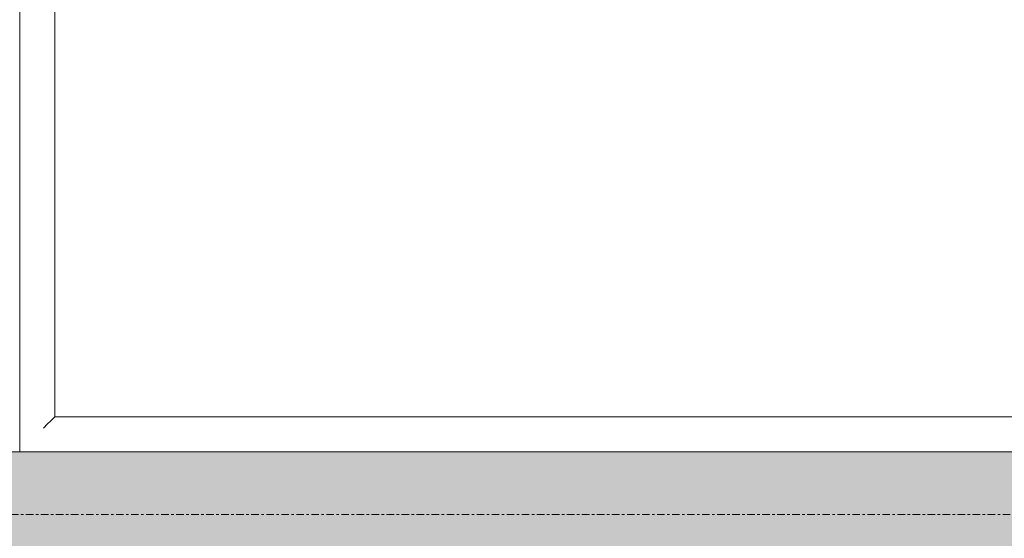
# Model space of a CAD drawing. Header units: millimetres. Extents: x -281 to 145437, y -16481 to 78869.
# Tile 198 of 256: x 25950 to 26736, y 43581 to 43995. Entities that reach past the tile are written whole.
import ezdxf

# ---------------------------------------------------------------- set-up
doc = ezdxf.new("R2010")
doc.units = ezdxf.units.MM
doc.linetypes.add('Grid Line', pattern=[12, 6, -2, 2, -2])
for name, color, linetype, lineweight in [('A--A2__Ruwbouw', 8, 'Continuous', 5), ('A--L$01A__Algemeen', 7, 'Continuous', 5), ('A--L$07A__Stramien', 1, 'Continuous', 5), ('A--L21__Buitenwanden', 3, 'Continuous', 5), ('A--L82__LosseGebruikersInvent', 1, 'Continuous', 5)]:
    doc.layers.add(name, color=color, linetype=linetype, lineweight=lineweight)

# ---------------------------------------------------------------- blocks, each defined once
blk = doc.blocks.new('NLRS_82_FU_UN_spoekbak_gen_kad - spoelbak dxbxh 900x1200x957-V204-L_80_ 11')
at = {"layer": 'A--L$01A__Algemeen'}
for p, q in [((600, -577.32), (600, 322.68)), ((573.73, 296.41), (579.27, 301.94)), ((572, 294.68), (-572, 294.68)), ((-572, 294.68), (0, 294.68)), ((572, 294.68), (0, 294.68)), ((572, -549.32), (572, 294.68)), ((572, -549.32), (572, 294.68))]:
    blk.add_line(p, q, dxfattribs=at)
for points in [[(581.04, 303.71), (580.81, 303.49), (580.38, 303.06), (579.77, 302.45), (579.43, 302.1), (579.27, 301.94)], [(573.73, 296.41), (573.58, 296.26), (573.24, 295.91), (572.64, 295.32), (572.22, 294.89), (572, 294.68)]]:
    blk.add_open_spline(points, degree=3, dxfattribs=at)

msp = doc.modelspace()

# ---------------------------------------------------------------- hatches: boundary and pattern name
at = {"layer": 'A--A2__Ruwbouw'}
msp.add_hatch(color=256, dxfattribs=at).paths.add_polyline_path([(25050, 43550), (31300, 43550), (31300, 43650), (25050, 43650)])

# ---------------------------------------------------------------- linework, layer by layer
at = {"layer": 'A--L$07A__Stramien', "linetype": 'Grid Line'}
msp.add_line((100372.97, 43600), (-281.13, 43600), dxfattribs=at)
at = {"layer": 'A--L21__Buitenwanden'}
msp.add_line((31300, 43650), (25050, 43650), dxfattribs=at)

# ---------------------------------------------------------------- block references
at = {"layer": 'A--L82__LosseGebruikersInvent', "rotation": 180}
msp.add_blockref('NLRS_82_FU_UN_spoekbak_gen_kad - spoelbak dxbxh 900x1200x957-V204-L_80_ 11', (26550, 43972.68), dxfattribs=at)

doc.saveas('drawing.dxf')
